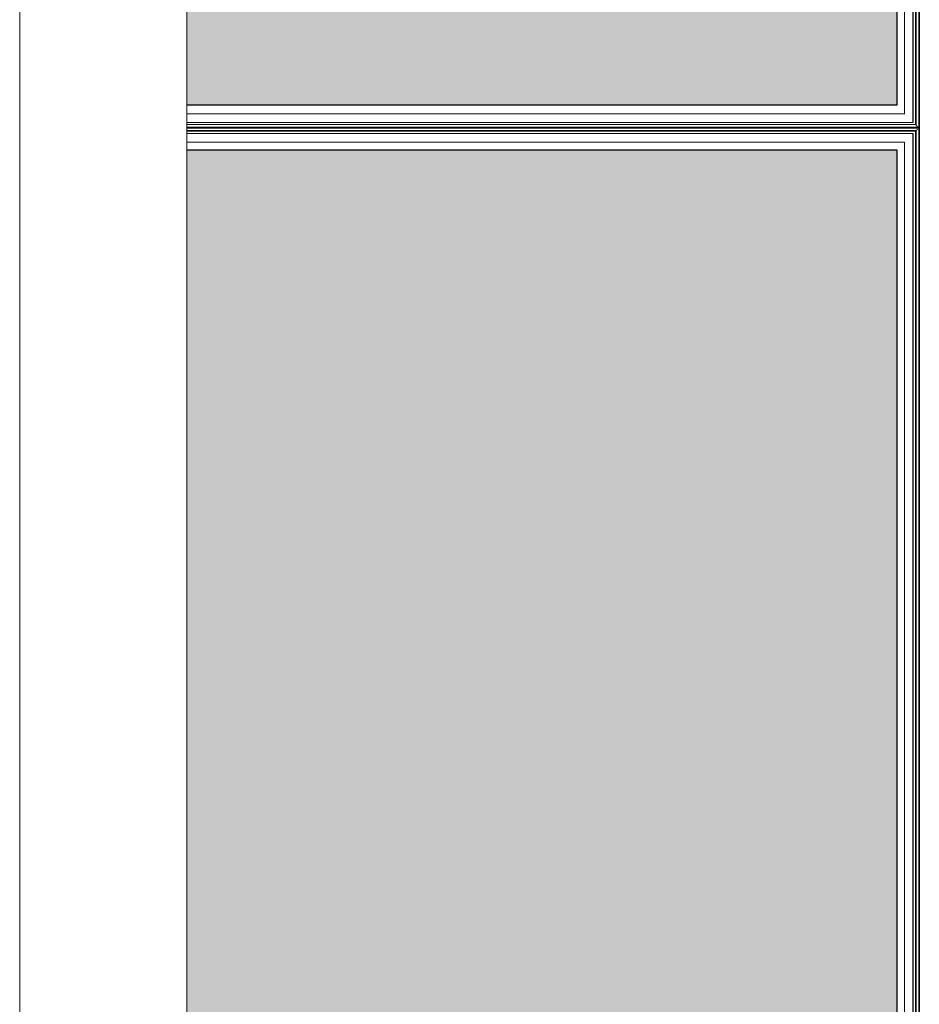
# Model space of a CAD drawing. Header units: millimetres. Extents: x 3625 to 171676, y -65096 to 217166.
# Tile 120 of 256: x 105575 to 107183, y -51419 to -49661. Entities that reach past the tile are written whole.
import ezdxf

# ---------------------------------------------------------------- set-up
doc = ezdxf.new("R2010")
doc.units = ezdxf.units.MM
for name, color, linetype, lineweight in [('2120011-P-002_dwg', 8, 'Continuous', 18), ('A-GLAZ', 6, 'Continuous', 18), ('A-ROOF', 4, 'Continuous', 18)]:
    doc.layers.add(name, color=color, linetype=linetype, lineweight=lineweight)

# ---------------------------------------------------------------- blocks, each defined once
blk = doc.blocks.new('27_KU_metalen dakbedekking binnenzijde publiekshal noord1 - 27_KU_metalen dakbedekking binnenzijde publiekshal noord-3102144-Plotview plafond eerste Verdieping - 1 op 100')
at = {"layer": 'A-ROOF'}
for p, q in [((35448.9, 4981.5), (35448.9, 17260.5)), ((35150.6, 16962.2), (35150.6, 4981.5))]:
    blk.add_line(p, q, dxfattribs=at)
blk = doc.blocks.new('31_KU_beloopbare glasplaat dak publiekshal 2xschuin - Type-3124290-Plotview plafond eerste Verdieping - 1 op 100')
at = {"layer": 'A-GLAZ', "lineweight": 25}
blk.add_hatch(color=256, dxfattribs=at).paths.add_polyline_path([(1311.1, 40.9), (1311.1, 1794.1), (42.3, 1793.4), (42.3, 41.2), (1257.8, 40.9)], flags=0)
for p, q in [((1351.2, 1834.2), (42.3, 1834.4)), ((1351.2, 0.9), (1351.2, 1834.2)), ((42.3, 1794.4), (1311.1, 1794.1)), ((42.3, 1794.4), (1311.2, 1794.2)), ((1311.2, 1794.2), (1311.1, 1794.1)), ((1311.1, 1794.1), (1311.1, 40.9)), ((1311.2, 1794.2), (1311.2, 40.9)), ((1311.2, 40.9), (42.3, 41.2)), ((42.3, 1.2), (1351.2, 0.9))]:
    blk.add_line(p, q, dxfattribs=at)
blk = doc.blocks.new('2120011-P-002_dwg_31_KU_beloopbare glasplaat dak publiekshal 2xschuin - Type-3124290-plattegrond interieur 2e verdieping-14104025-Plotview plafond eerste Verdieping - 1 op 100')
at = {"layer": 'A-GLAZ', "color": 50}
for p, q in [((42.3, 25.3), (1324.8, 25.3)), ((1350.1, 0.3), (42.3, 0.3))]:
    blk.add_line(p, q, dxfattribs=at)
at = {"layer": 'A-GLAZ', "color": 50, "flags": 128}
for points in [[(1350.1, 1833.5), (1350.1, 0.3), (1351.2, 0.9), (1351.2, 1834.2), (1350.1, 1833.5), (42.3, 1833.5)], [(42.3, 1828.8), (1345.2, 1828.8), (1345.2, 5.3)], [(42.3, 6.6), (1344.1, 6.6), (1344.1, 1827.5), (1344.9, 1828), (1344.9, 6.9), (1344.1, 6.4)], [(42.3, 1823.6), (1339.8, 1823.6), (1339.8, 10.1), (42.3, 10.1)], [(1339.8, 1823.3), (1340.1, 1823.5), (1340.1, 10.3), (1339.8, 10.1)], [(42.3, 25.3), (1324.8, 25.3), (1324.8, 1808.3), (42.3, 1808.3)], [(1324.8, 25.1), (1324.8, 1808.3), (42.3, 1808.3)]]:
    blk.add_lwpolyline(points, dxfattribs=at)
at = {"layer": 'A-GLAZ', "color": 50}
blk.add_open_spline([(1345.2, 5.3), (1345.2, 5.3), (1345.2, 5.3), (1345.4, 5.1), (1345.6, 4.9), (1345.7, 4.7), (1345.9, 4.6), (1346.1, 4.4), (1346.3, 4.1), (1346.6, 3.9), (1346.8, 3.6), (1347.1, 3.4), (1347.5, 3), (1347.9, 2.6), (1348.1, 2.3)], degree=3, knots=[0.0108026, 0.0108026, 0.0108026, 0.0108026, 0.1666667, 0.25, 0.3333333, 0.4166667, 0.4583333, 0.5, 0.5833333, 0.6666667, 0.7083333, 0.75, 0.8333333, 1, 1, 1, 1], dxfattribs=at)
blk = doc.blocks.new('2120011-P-002_dwg_31_KU_beloopbare glasplaat dak publiekshal 2xschuin - Type-V7-plattegrond interieur 2e verdieping-14104026-Plotview plafond eerste Verdieping - 1 op 100')
at = {"layer": 'A-GLAZ', "color": 50}
for p, q in [((42.3, 1828.2), (1344.9, 1828.2)), ((42.3, 1827.7), (1344.1, 1827.7)), ((1340.1, 1823.5), (42.3, 1823.5))]:
    blk.add_line(p, q, dxfattribs=at)
at = {"layer": 'A-GLAZ', "color": 50, "flags": 128}
for points in [[(1350.1, 1833.5), (1350.1, 0.3), (1351.2, 0.9), (1351.2, 1834.2), (1350.1, 1833.5), (42.3, 1833.5)], [(42.3, 1828.8), (1345.2, 1828.8), (1345.2, 5.3)], [(42.3, 6.6), (1344.1, 6.6), (1344.1, 1827.5), (1344.9, 1828), (1344.9, 6.9), (1344.1, 6.4)], [(42.3, 1823.6), (1339.8, 1823.6), (1339.8, 10.1), (42.3, 10.1)], [(1339.8, 1823.3), (1340.1, 1823.5), (1340.1, 10.3), (1339.8, 10.1)], [(42.3, 25.3), (1324.8, 25.3), (1324.8, 1808.3), (42.3, 1808.3)], [(1324.8, 25.1), (1324.8, 1808.3), (42.3, 1808.3)]]:
    blk.add_lwpolyline(points, dxfattribs=at)
at = {"layer": 'A-GLAZ', "color": 50}
blk.add_open_spline([(1345.2, 1828.6), (1345.2, 1828.6), (1345.2, 1828.6), (1345.4, 1828.8), (1345.6, 1828.9), (1345.7, 1829.1), (1345.9, 1829.3), (1346.1, 1829.5), (1346.3, 1829.7), (1346.6, 1830), (1346.8, 1830.2), (1347.1, 1830.4), (1347.5, 1830.9), (1347.9, 1831.3), (1348.1, 1831.5)], degree=3, knots=[0.0108026, 0.0108026, 0.0108026, 0.0108026, 0.1666667, 0.25, 0.3333333, 0.4166667, 0.4583333, 0.5, 0.5833333, 0.6666667, 0.7083333, 0.75, 0.8333333, 1, 1, 1, 1], dxfattribs=at)
blk = doc.blocks.new('2120011-P-002_dwg_3073_04 bouwkundig_rvt-1-plattegrond interieur 2e verdieping-14104419-Plotview plafond eerste Verdieping - 1 op 100')
for name, p in [('2120011-P-002_dwg_31_KU_beloopbare glasplaat dak publiekshal 2xschuin - Type-3124290-plattegrond interieur 2e verdieping-14104025-Plotview plafond eerste Verdieping - 1 op 100', (35406.6, 11994.9)), ('2120011-P-002_dwg_31_KU_beloopbare glasplaat dak publiekshal 2xschuin - Type-V7-plattegrond interieur 2e verdieping-14104026-Plotview plafond eerste Verdieping - 1 op 100', (35406.6, 10161.6))]:
    blk.add_blockref(name, p)
blk = doc.blocks.new('2120011-P-002_dwg_A$C77CC18E9-14104432-Plotview plafond eerste Verdieping - 1 op 100')
blk.add_blockref('2120011-P-002_dwg_3073_04 bouwkundig_rvt-1-plattegrond interieur 2e verdieping-14104419-Plotview plafond eerste Verdieping - 1 op 100', (-4516.6, -2828.2))
blk = doc.blocks.new('2120011-P-002_dwg-14103953-Plotview plafond eerste Verdieping - 1 op 100')
blk.add_blockref('2120011-P-002_dwg_A$C77CC18E9-14104432-Plotview plafond eerste Verdieping - 1 op 100', (4516.6, 2828.2))

msp = doc.modelspace()

# ---------------------------------------------------------------- block references
at = {"layer": '2120011-P-002_dwg', "color": 50}
msp.add_blockref('2120011-P-002_dwg-14103953-Plotview plafond eerste Verdieping - 1 op 100', (70424.9, -61849.3), dxfattribs=at)
at = {"layer": 'A-GLAZ', "lineweight": 25}
for p in [(105831.4, -49854.4), (105831.4, -51687.6)]:
    msp.add_blockref('31_KU_beloopbare glasplaat dak publiekshal 2xschuin - Type-3124290-Plotview plafond eerste Verdieping - 1 op 100', p, dxfattribs=at)
at = {"layer": 'A-ROOF'}
msp.add_blockref('27_KU_metalen dakbedekking binnenzijde publiekshal noord1 - 27_KU_metalen dakbedekking binnenzijde publiekshal noord-3102144-Plotview plafond eerste Verdieping - 1 op 100', (70424.9, -61849.3), dxfattribs=at)

doc.saveas('drawing.dxf')
